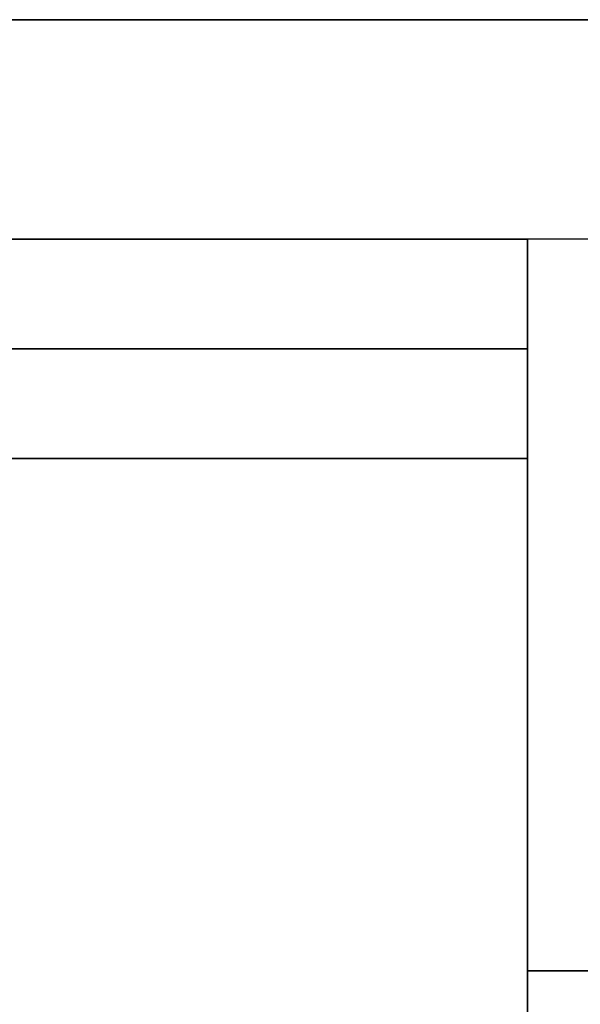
# Model space of a CAD drawing. Header units: millimetres. Extents: x -273 to 273, y -334 to 261.
# Tile 247 of 256: x 88 to 127, y 189 to 256. Entities that reach past the tile are written whole.
import ezdxf

# ---------------------------------------------------------------- set-up
doc = ezdxf.new("R2010")
doc.units = ezdxf.units.MM
doc.layers.add('Livello 01', color=7, linetype='Continuous')

msp = doc.modelspace()

# ---------------------------------------------------------------- linework, layer by layer
at = {"layer": 'Livello 01', "color": 254, "true_color": 0xcad1ee}
for p, q in [((87.5, 256.35, -266.65), (257.75, 256.35, -266.65)), ((-123, 241.35, -50.15), (123, 241.35, -50.15)), ((-123, 241.35, -483.15), (123, 241.35, -483.15)), ((123, 233.85, -414.65), (-123, 233.85, -414.65)), ((-123, 233.85, -118.65), (123, 233.85, -118.65)), ((67.5, 226.35, -266.65), (123, 226.35, -266.65)), ((123, 226.35, -266.65), (123, 191.35, -266.65)), ((123, 191.35, -291.65), (138, 191.35, -291.65))]:
    msp.add_line(p, q, dxfattribs=at)
for points in [[(-257.75, 256.35, -551.65), (257.75, 256.35, -551.65)], [(257.75, 256.35, 18.35), (-257.75, 256.35, 18.35)], [(257.75, 241.35, -566.65), (-257.75, 241.35, -566.65)], [(257.75, 241.35, 33.35), (-257.75, 241.35, 33.35)], [(123, 241.35, 18.35), (-123, 241.35, 18.35)], [(-123, 241.35, -118.65), (123, 241.35, -118.65)], [(123, 241.35, -414.65), (-123, 241.35, -414.65)], [(-123, 241.35, -551.65), (123, 241.35, -551.65)], [(123, 226.35, -414.65), (123, 241.35, -414.65)], [(123, 241.35, -414.65), (123, 241.35, -551.65)], [(123, 241.35, -551.65), (123, 191.35, -551.65)], [(123, 31.35, 18.35), (123, 241.35, 18.35)], [(123, 241.35, 18.35), (123, 241.35, -118.65)], [(123, 241.35, -118.65), (123, 226.35, -118.65)], [(123, 226.35, -118.65), (-123, 226.35, -118.65)], [(-123, 226.35, -414.65), (123, 226.35, -414.65)], [(123, 226.35, -118.65), (123, 226.35, -414.65)], [(123, 191.35, -551.65), (123, 191.35, -31.65)], [(123, 191.35, -31.65), (123, -291.65, -31.65)], [(138, 191.35, -31.65), (123, 191.35, -31.65)], [(123, 191.35, -551.65), (138, 191.35, -551.65)]]:
    msp.add_open_spline(points, degree=1, dxfattribs=at)

doc.saveas('drawing.dxf')
